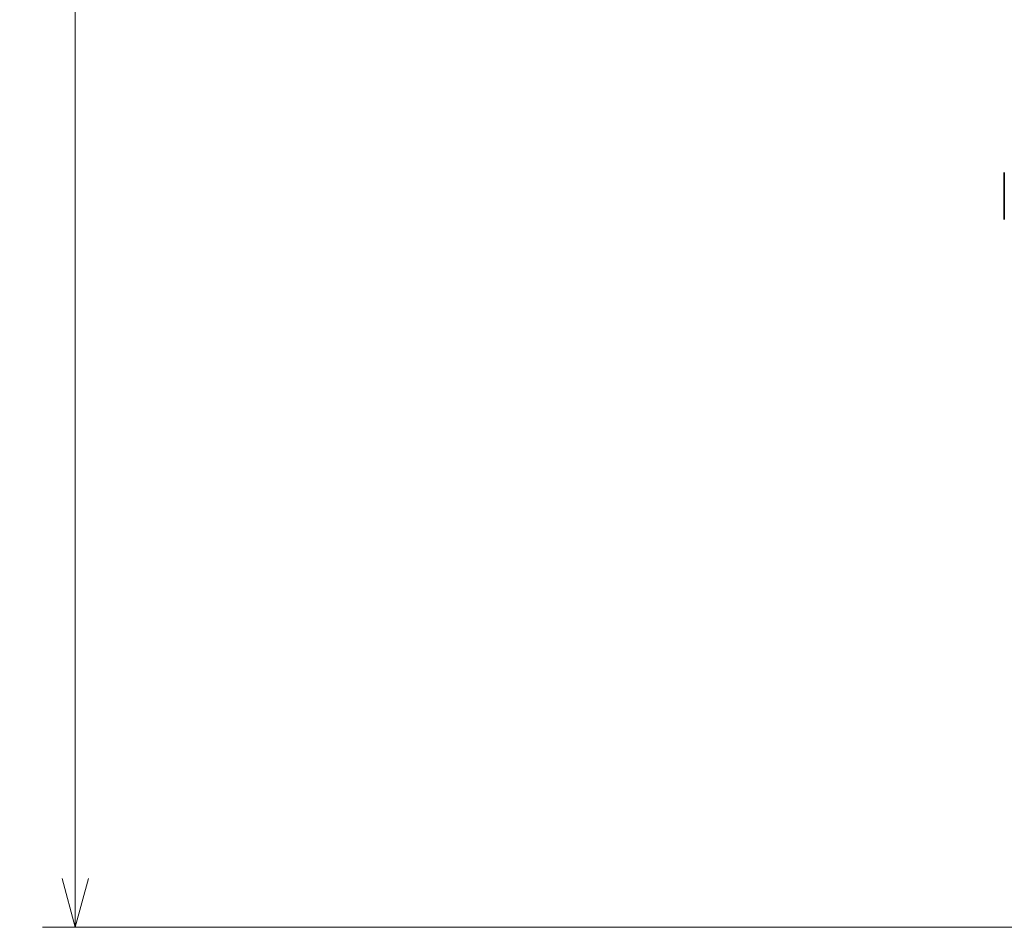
# Model space of a CAD drawing. Header units: millimetres. Extents: x 31 to 1647, y 187 to 975.
# Tile 43 of 151: x 965 to 1026, y 416 to 471. Entities that reach past the tile are written whole.
import ezdxf

# ---------------------------------------------------------------- set-up
doc = ezdxf.new("R2010")
doc.units = ezdxf.units.MM
doc.layers.add('1', color=7, linetype='Continuous', true_color=0xffffff)
doc.styles.add('kanji2', font='simplex.shx', dxfattribs={"bigfont": 'bigfont.shx'})
doc.dimstyles.get("Standard").update_dxf_attribs({"dimtxt": 0.18, "dimasz": 0.18, "dimexe": 0.18, "dimexo": 0.0625, "dimgap": 0.09, "dimtad": 0, "dimtih": 1, "dimtoh": 1, "dimdec": 4, "dimzin": 0, "dimdsep": 46, "dimtxsty": 'Standard', "dimcen": 0.09, "dimadec": 0, "dimazin": 0, "dimtfac": 1, "dimtdec": 4, "dimtofl": 0, "dimtmove": 0, "dimatfit": 3, "dimfxl": 1, "dimtolj": 1, "dimtzin": 0, "dimarcsym": 0})

# ---------------------------------------------------------------- blocks, each defined once
blk = doc.blocks.new('_U28')
at = {"layer": '1', "color": 146, "lineweight": 13}
for p, q in [((1619.316509, 703.864238), (966.892589, 703.864238)), ((968.892589, 703.864238), (968.088741, 700.864235)), ((968.892589, 703.864238), (968.892589, 415.784238)), ((968.892589, 703.864238), (969.696437, 700.864241)), ((968.892589, 415.784238), (968.088741, 418.784235)), ((968.892589, 415.784238), (969.696437, 418.784241)), ((1619.316509, 415.784238), (966.892589, 415.784238))]:
    blk.add_line(p, q, dxfattribs=at)
at = {"layer": '1', "color": 146, "linetype": 'Continuous', "lineweight": 13, "insert": (969.420097, 553.422222), "char_height": 3, "attachment_point": 7, "rotation": 90, "line_spacing_factor": 0.63253, "style": 'kanji2'}
blk.add_mtext('\\W0.9631;288.1', dxfattribs=at)
blk = doc.blocks.new('_Open')
at = {"color": 0, "linetype": 'ByBlock', "lineweight": -2}
for p, q in [((-1, 0.166667), (0, 0)), ((-1, -0.166667), (0, 0)), ((0, 0), (-1, 0))]:
    blk.add_line(p, q, dxfattribs=at)

msp = doc.modelspace()

# ---------------------------------------------------------------- linework, layer by layer
at = {"layer": '1', "color": 18, "linetype": 'Continuous', "lineweight": 35}
msp.add_open_spline([(1025.9115, 459.2245), (1025.9115, 459.4039), (1025.9115, 459.9478), (1025.9115, 460.4239), (1025.9115, 460.6713), (1025.9115, 461.1327), (1025.9115, 462.1186)], degree=2, knots=[0, 0, 0, 0.25, 0.25, 0.5, 0.5, 1, 1, 1], dxfattribs=at)

# ---------------------------------------------------------------- dimensions: what is measured, and where the dimension line sits
at = {"layer": '1', "color": 146, "linetype": 'Continuous', "lineweight": 13}
dim = msp.add_linear_dim(base=(968.8926, 415.7842), p1=(1619.3165, 703.8642), p2=(1619.3165, 415.7842), angle=90, dimstyle='Standard', override={"dimtxt": 3, "dimasz": 3, "dimexe": 2, "dimexo": 0, "dimgap": 0.6, "dimtad": 1, "dimtih": 0, "dimtoh": 0, "dimdec": 1, "dimlfac": 1, "dimzin": 8, "dimdsep": 46, "dimlunit": 2, "dimtxsty": 'kanji2', "dimblk1": 'Open', "dimblk2": 'Open', "dimsah": 1, "dimse1": 0, "dimse2": 0, "dimsd1": 0, "dimsd2": 0, "dimclrd": 146, "dimclre": 146, "dimclrt": 146, "dimtol": 0, "dimtm": -0.1, "dimtfac": 0.833333, "dimtdec": 2, "dimtofl": 1, "dimtmove": 0, "dimtzin": 8, "dimlwd": 13, "dimlwe": 13}, dxfattribs=at)
dim.commit()
dim.dimension.update_dxf_attribs({"geometry": '_U28', "text_midpoint": (968.8926, 559.8242), "dimtype": 160})

doc.saveas('drawing.dxf')
